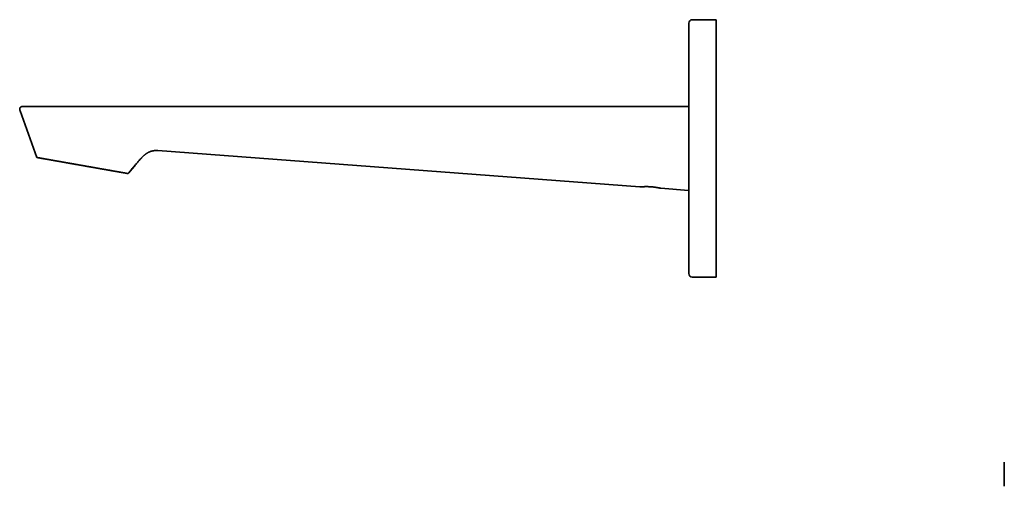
# Model space of a CAD drawing. Header units: millimetres. Extents: x 8 to 676, y 12 to 344.
# Tile 1 of 7: x 27 to 314, y 208 to 344. Entities that reach past the tile are written whole.
import ezdxf

# ---------------------------------------------------------------- set-up
doc = ezdxf.new("R2010")
doc.units = ezdxf.units.MM

msp = doc.modelspace()

# ---------------------------------------------------------------- linework, layer by layer
at = {"color": 7, "linetype": 'Continuous', "lineweight": 35}
for p, q in [((230.03, 344), (223.03, 344)), ((230.03, 269), (230.03, 344)), ((32.04, 303.84), (27.13, 317.44)), ((222.03, 318.27), (222.03, 318.27)), ((222.03, 317.97), (222.03, 318.02)), ((67.26, 305.85), (207.77, 295.33)), ((60.68, 301.62), (58.82, 299.38)), ((60.68, 301.62), (60.68, 301.62)), ((58.82, 299.38), (58.63, 299.16)), ((207.77, 295.33), (208.2, 295.3)), ((213.89, 294.87), (222, 294.26)), ((223.03, 269), (230.03, 269)), ((314, 215.03), (314, 208.03))]:
    msp.add_line(p, q, dxfattribs=at)
for centre, start, end in [((223.03, 343), 90, 180), ((223.03, 270), 180, 270)]:
    msp.add_arc(centre, 1, start, end, dxfattribs=at)
for points, knots in [([(222.03, 270), (222.03, 270), (222.03, 270), (222.03, 270.01), (222.03, 270.03), (222.03, 270.06), (222.03, 270.09), (222.03, 270.13), (222.03, 270.18), (222.03, 270.24), (222.03, 270.29), (222.03, 270.36), (222.03, 270.42), (222.03, 270.48), (222.03, 270.53), (222.03, 270.56), (222.03, 270.59), (222.03, 270.62), (222.03, 270.66), (222.03, 270.7), (222.03, 270.73), (222.03, 270.79), (222.03, 270.88), (222.03, 270.99), (222.03, 271.11), (222.03, 271.23), (222.03, 271.37), (222.03, 271.5), (222.03, 271.65), (222.03, 271.8), (222.03, 271.97), (222.03, 272.1), (222.03, 272.19), (222.03, 272.24), (222.03, 272.29), (222.03, 272.34), (222.03, 272.4), (222.03, 272.45), (222.03, 272.51), (222.03, 272.61), (222.03, 272.76), (222.03, 272.96), (222.03, 273.16), (222.03, 273.38), (222.03, 273.6), (222.03, 273.82), (222.03, 274.06), (222.03, 274.29), (222.03, 274.51), (222.03, 274.73), (222.03, 274.96), (222.03, 275.15), (222.03, 275.31), (222.03, 275.44), (222.03, 275.56), (222.03, 275.69), (222.03, 275.82), (222.03, 275.99), (222.03, 276.21), (222.03, 276.48), (222.03, 276.75), (222.03, 277.02), (222.03, 277.3), (222.03, 277.59), (222.03, 277.87), (222.03, 278.16), (222.03, 278.47), (222.03, 278.81), (222.03, 279.17), (222.03, 279.54), (222.03, 279.92), (222.03, 280.3), (222.03, 280.67), (222.03, 281.03), (222.03, 281.37), (222.03, 281.71), (222.03, 282.06), (222.03, 282.41), (222.03, 282.76), (222.03, 283.12), (222.03, 283.48), (222.03, 283.84), (222.03, 284.2), (222.03, 284.57), (222.03, 284.94), (222.03, 285.26), (222.03, 285.52), (222.03, 285.72), (222.03, 285.92), (222.03, 286.12), (222.03, 286.32), (222.03, 286.6), (222.03, 286.96), (222.03, 287.4), (222.03, 287.84), (222.03, 288.29), (222.03, 288.74), (222.03, 289.19), (222.03, 289.64), (222.03, 290.08), (222.03, 290.51), (222.03, 290.92), (222.03, 291.33), (222.03, 291.73), (222.03, 292.11), (222.03, 292.39), (222.03, 292.58), (222.03, 292.67), (222.03, 292.77), (222.03, 292.87), (222.03, 292.97), (222.03, 293.19), (222.03, 293.53), (222.03, 294), (222.03, 294.46), (222.03, 294.93), (222.03, 295.4), (222.03, 295.87), (222.03, 296.34), (222.03, 296.81), (222.03, 297.28), (222.03, 297.75), (222.03, 298.23), (222.03, 298.71), (222.03, 299.09), (222.03, 299.37), (222.03, 299.56), (222.03, 299.75), (222.03, 299.93), (222.03, 300.11), (222.03, 300.29), (222.03, 300.47), (222.03, 300.77), (222.03, 301.19), (222.03, 301.73), (222.03, 302.28), (222.03, 302.82), (222.03, 303.37), (222.03, 303.9), (222.03, 304.43), (222.03, 304.95), (222.03, 305.46), (222.03, 305.98), (222.03, 306.5), (222.03, 307.02), (222.03, 307.55), (222.03, 308.07), (222.03, 308.59), (222.03, 309.12), (222.03, 309.64), (222.03, 310.16), (222.03, 310.66), (222.03, 311.14), (222.03, 311.59), (222.03, 312.05), (222.03, 312.41), (222.03, 312.68), (222.03, 312.86), (222.03, 313.04), (222.03, 313.22), (222.03, 313.41), (222.03, 313.6), (222.03, 313.79), (222.03, 314.08), (222.03, 314.46), (222.03, 314.95), (222.03, 315.43), (222.03, 315.92), (222.03, 316.4), (222.03, 316.87), (222.03, 317.35), (222.03, 317.84), (222.03, 318.32), (222.03, 318.69), (222.03, 318.95), (222.03, 319.09), (222.03, 319.23), (222.03, 319.37), (222.03, 319.51), (222.03, 319.65), (222.03, 319.79), (222.03, 320.05), (222.03, 320.42), (222.03, 320.89), (222.03, 321.37), (222.03, 321.84), (222.03, 322.3), (222.03, 322.77), (222.03, 323.23), (222.03, 323.66), (222.03, 324.08), (222.03, 324.48), (222.03, 324.87), (222.03, 325.2), (222.03, 325.46), (222.03, 325.67), (222.03, 325.87), (222.03, 326.07), (222.03, 326.27), (222.03, 326.54), (222.03, 326.87), (222.03, 327.26), (222.03, 327.65), (222.03, 328.03), (222.03, 328.41), (222.03, 328.78), (222.03, 329.14), (222.03, 329.51), (222.03, 329.89), (222.03, 330.28), (222.03, 330.7), (222.03, 331.11), (222.03, 331.52), (222.03, 331.92), (222.03, 332.29), (222.03, 332.64), (222.03, 332.97), (222.03, 333.29), (222.03, 333.61), (222.03, 333.92), (222.03, 334.23), (222.03, 334.53), (222.03, 334.82), (222.03, 335.11), (222.03, 335.4), (222.03, 335.68), (222.03, 335.96), (222.03, 336.18), (222.03, 336.37), (222.03, 336.51), (222.03, 336.64), (222.03, 336.78), (222.03, 336.92), (222.03, 337.1), (222.03, 337.33), (222.03, 337.61), (222.03, 337.87), (222.03, 338.13), (222.03, 338.39), (222.03, 338.64), (222.03, 338.88), (222.03, 339.1), (222.03, 339.31), (222.03, 339.51), (222.03, 339.7), (222.03, 339.88), (222.03, 340.05), (222.03, 340.16), (222.03, 340.24), (222.03, 340.28), (222.03, 340.32), (222.03, 340.36), (222.03, 340.4), (222.03, 340.49), (222.03, 340.62), (222.03, 340.79), (222.03, 340.96), (222.03, 341.12), (222.03, 341.27), (222.03, 341.42), (222.03, 341.56), (222.03, 341.69), (222.03, 341.82), (222.03, 341.94), (222.03, 342.05), (222.03, 342.16), (222.03, 342.24), (222.03, 342.3), (222.03, 342.33), (222.03, 342.37), (222.03, 342.4), (222.03, 342.44), (222.03, 342.47), (222.03, 342.5), (222.03, 342.55), (222.03, 342.61), (222.03, 342.69), (222.03, 342.76), (222.03, 342.82), (222.03, 342.87), (222.03, 342.91), (222.03, 342.94), (222.03, 342.97), (222.03, 342.99), (222.03, 343), (222.03, 343), (222.03, 343)], [0, 0, 0, 0, 0.004576, 0.009147, 0.013714, 0.018278, 0.022839, 0.0274, 0.03196, 0.03652, 0.040535, 0.044552, 0.048571, 0.052593, 0.054174, 0.055756, 0.057339, 0.058962, 0.06064, 0.062317, 0.063993, 0.065669, 0.070018, 0.074364, 0.078707, 0.083049, 0.087389, 0.091729, 0.09607, 0.100527, 0.104988, 0.109451, 0.110767, 0.112083, 0.1134, 0.114717, 0.116034, 0.117352, 0.118671, 0.11999, 0.124504, 0.129012, 0.133517, 0.138017, 0.142515, 0.14701, 0.151505, 0.156, 0.159956, 0.163914, 0.167873, 0.171835, 0.173912, 0.175989, 0.178067, 0.180147, 0.182228, 0.18431, 0.188442, 0.192568, 0.196691, 0.20081, 0.204927, 0.208968, 0.213008, 0.217048, 0.221087, 0.225897, 0.230709, 0.235524, 0.240344, 0.245169, 0.25, 0.254132, 0.258258, 0.262381, 0.2665, 0.270617, 0.274658, 0.278698, 0.282738, 0.286777, 0.290817, 0.294859, 0.298902, 0.302949, 0.305069, 0.307191, 0.309314, 0.311438, 0.313563, 0.31569, 0.320204, 0.324713, 0.329217, 0.333717, 0.338215, 0.342711, 0.347206, 0.351701, 0.355657, 0.359614, 0.363574, 0.367536, 0.371025, 0.374516, 0.375431, 0.376347, 0.377262, 0.378178, 0.379094, 0.38001, 0.384358, 0.388701, 0.39304, 0.397375, 0.401708, 0.405962, 0.410216, 0.414469, 0.418723, 0.422978, 0.427236, 0.431497, 0.435762, 0.437438, 0.439116, 0.440794, 0.442431, 0.444014, 0.445595, 0.447176, 0.448757, 0.453542, 0.458325, 0.463104, 0.467882, 0.472659, 0.477437, 0.481943, 0.486451, 0.490963, 0.495479, 0.5, 0.504576, 0.509146, 0.513713, 0.518277, 0.522838, 0.527399, 0.531959, 0.536519, 0.540534, 0.544551, 0.54857, 0.552593, 0.554174, 0.555756, 0.557338, 0.558962, 0.56064, 0.562317, 0.563993, 0.565669, 0.570018, 0.574364, 0.578707, 0.583049, 0.587389, 0.591729, 0.59607, 0.600527, 0.604988, 0.609451, 0.610767, 0.612083, 0.6134, 0.614717, 0.616034, 0.617352, 0.618671, 0.61999, 0.624504, 0.629012, 0.633517, 0.638017, 0.642515, 0.64701, 0.651505, 0.656, 0.659956, 0.663914, 0.667873, 0.671835, 0.673912, 0.675989, 0.678067, 0.680147, 0.682228, 0.68431, 0.688442, 0.692568, 0.696691, 0.70081, 0.704927, 0.708968, 0.713008, 0.717048, 0.721087, 0.725897, 0.730709, 0.735524, 0.740344, 0.745169, 0.75, 0.754132, 0.758258, 0.762381, 0.7665, 0.770617, 0.774658, 0.778698, 0.782738, 0.786777, 0.790817, 0.794859, 0.798902, 0.802949, 0.805069, 0.807191, 0.809314, 0.811438, 0.813563, 0.81569, 0.820204, 0.824713, 0.829217, 0.833717, 0.838215, 0.842711, 0.847206, 0.851701, 0.855657, 0.859614, 0.863574, 0.867536, 0.871025, 0.874516, 0.875431, 0.876347, 0.877262, 0.878178, 0.879094, 0.88001, 0.884358, 0.888701, 0.89304, 0.897375, 0.901708, 0.905962, 0.910216, 0.914469, 0.918723, 0.922978, 0.927236, 0.931497, 0.935762, 0.937438, 0.939116, 0.940794, 0.942432, 0.944014, 0.945596, 0.947177, 0.948757, 0.953543, 0.958326, 0.963105, 0.967883, 0.97266, 0.977438, 0.981944, 0.986452, 0.990964, 0.995479, 1, 1, 1, 1]), ([(28.14, 318.74), (28.13, 318.74), (28.12, 318.74), (28.11, 318.74), (28.1, 318.74), (28.09, 318.74), (28.08, 318.74), (28.07, 318.74), (28.06, 318.74), (28.05, 318.74), (28.05, 318.74), (28.04, 318.74), (28.04, 318.74), (28.03, 318.74), (28.02, 318.74), (28.01, 318.74), (27.99, 318.74), (27.96, 318.73), (27.93, 318.73), (27.88, 318.73), (27.81, 318.72), (27.73, 318.71), (27.65, 318.69), (27.57, 318.66), (27.5, 318.64), (27.42, 318.6), (27.36, 318.57), (27.3, 318.52), (27.24, 318.48), (27.2, 318.43), (27.17, 318.39), (27.14, 318.35), (27.11, 318.29), (27.08, 318.23), (27.06, 318.16), (27.04, 318.1), (27.04, 318.05), (27.03, 318.02), (27.03, 317.98), (27.03, 317.94), (27.03, 317.91), (27.04, 317.86), (27.04, 317.82), (27.04, 317.78), (27.05, 317.74), (27.06, 317.69), (27.07, 317.63), (27.09, 317.57), (27.11, 317.51), (27.13, 317.46), (27.13, 317.44)], [0, 0, 0, 0, 0.027148, 0.051598, 0.073351, 0.092412, 0.10879, 0.122495, 0.13355, 0.141998, 0.147939, 0.150057, 0.151717, 0.154802, 0.157875, 0.162698, 0.171298, 0.186637, 0.200394, 0.214708, 0.248484, 0.284945, 0.321608, 0.357232, 0.391955, 0.425659, 0.458405, 0.490935, 0.523181, 0.54695, 0.570748, 0.594848, 0.618937, 0.650987, 0.683092, 0.714672, 0.730177, 0.7455, 0.760641, 0.775661, 0.792412, 0.81185, 0.828318, 0.84652, 0.866574, 0.888612, 0.91279, 0.939281, 0.96828, 1, 1, 1, 1]), ([(28.14, 318.74), (28.14, 318.74), (28.13, 318.74), (28.13, 318.74), (28.14, 318.74), (28.15, 318.74), (28.17, 318.74), (28.2, 318.74), (28.23, 318.74), (28.28, 318.74), (28.32, 318.74), (28.37, 318.74), (28.43, 318.74), (28.5, 318.74), (28.57, 318.74), (28.64, 318.74), (28.72, 318.74), (28.81, 318.74), (28.9, 318.74), (29, 318.74), (29.1, 318.74), (29.21, 318.74), (29.33, 318.74), (29.45, 318.74), (29.58, 318.74), (29.71, 318.74), (29.86, 318.74), (30.01, 318.74), (30.17, 318.74), (30.34, 318.74), (30.51, 318.74), (30.68, 318.74), (30.85, 318.74), (31.03, 318.74), (31.21, 318.74), (31.4, 318.74), (31.59, 318.74), (31.79, 318.74), (31.99, 318.74), (32.2, 318.74), (32.41, 318.74), (32.62, 318.74), (32.84, 318.74), (33.06, 318.74), (33.29, 318.74), (33.54, 318.74), (33.79, 318.74), (34.05, 318.74), (34.31, 318.74), (34.58, 318.74), (34.84, 318.74), (35.11, 318.74), (35.37, 318.74), (35.64, 318.74), (35.91, 318.74), (36.19, 318.74), (36.46, 318.74), (36.74, 318.74), (37.03, 318.74), (37.31, 318.74), (37.6, 318.74), (37.89, 318.74), (38.18, 318.74), (38.48, 318.74), (38.78, 318.74), (39.09, 318.74), (39.42, 318.74), (39.75, 318.74), (40.08, 318.74), (40.41, 318.74), (40.73, 318.74), (41.06, 318.74), (41.37, 318.74), (41.69, 318.74), (42.02, 318.74), (42.34, 318.74), (42.66, 318.74), (42.99, 318.74), (43.31, 318.74), (43.64, 318.74), (43.96, 318.74), (44.29, 318.74), (44.61, 318.74), (44.94, 318.74), (45.15, 318.74), (45.26, 318.74)], [0, 0, 0, 0, 0.007017, 0.018773, 0.030545, 0.04323, 0.055899, 0.068556, 0.081206, 0.093854, 0.106505, 0.11844, 0.130385, 0.142346, 0.154319, 0.166267, 0.178204, 0.190133, 0.202058, 0.213984, 0.225915, 0.237642, 0.249381, 0.261136, 0.272912, 0.285612, 0.298292, 0.310957, 0.323611, 0.336261, 0.34891, 0.36084, 0.372778, 0.384728, 0.396696, 0.408662, 0.420613, 0.432551, 0.444481, 0.456408, 0.468334, 0.480051, 0.491777, 0.503514, 0.515267, 0.527947, 0.540612, 0.553267, 0.565916, 0.578565, 0.591218, 0.603157, 0.615108, 0.627076, 0.639058, 0.65102, 0.662966, 0.674901, 0.68683, 0.698755, 0.710683, 0.722402, 0.734131, 0.745873, 0.757631, 0.770325, 0.783001, 0.795663, 0.808317, 0.820967, 0.833618, 0.845551, 0.857494, 0.86945, 0.881414, 0.89334, 0.90526, 0.917177, 0.929095, 0.941019, 0.952952, 0.964685, 0.976434, 0.988205, 1, 1, 1, 1]), ([(45.26, 318.74), (45.31, 318.74), (45.39, 318.74), (45.53, 318.74), (45.67, 318.74), (45.82, 318.74), (45.97, 318.74), (46.13, 318.74), (46.28, 318.74), (46.43, 318.74), (46.64, 318.74), (46.82, 318.74), (46.99, 318.74), (47.09, 318.74), (47.19, 318.74), (47.31, 318.74), (47.43, 318.74), (47.55, 318.74), (47.68, 318.74), (47.82, 318.74), (47.96, 318.74), (48.1, 318.74), (48.35, 318.74), (48.61, 318.74), (48.88, 318.74), (49.05, 318.74), (49.23, 318.74), (49.42, 318.74), (49.59, 318.74), (49.76, 318.74), (49.92, 318.74), (50.09, 318.74), (50.27, 318.74), (50.44, 318.74), (51.25, 318.74), (52.71, 318.74), (54.39, 318.74), (55.66, 318.74), (56.51, 318.74), (57.36, 318.74), (58.21, 318.74), (59.35, 318.74), (60.76, 318.74), (62.33, 318.74), (63.38, 318.74), (63.87, 318.74), (63.92, 318.74), (63.93, 318.74), (63.94, 318.74), (63.97, 318.74), (64, 318.74), (64.04, 318.74), (64.08, 318.74), (64.13, 318.74), (64.19, 318.74), (64.25, 318.74), (64.32, 318.74), (64.39, 318.74), (64.47, 318.74), (64.56, 318.74), (64.65, 318.74), (64.75, 318.74), (64.86, 318.74), (64.97, 318.74), (65.09, 318.74), (65.21, 318.74), (65.34, 318.74), (65.48, 318.74), (65.62, 318.74), (65.77, 318.74), (65.93, 318.74), (66.09, 318.74), (66.26, 318.74), (66.44, 318.74), (66.62, 318.74), (66.81, 318.74), (67, 318.74), (67.2, 318.74), (67.41, 318.74), (67.62, 318.74), (67.84, 318.74), (68.06, 318.74), (68.29, 318.74), (68.53, 318.74), (68.77, 318.74), (69.02, 318.74), (69.28, 318.74), (69.54, 318.74), (69.81, 318.74), (70.09, 318.74), (70.37, 318.74), (70.66, 318.74), (70.96, 318.74), (71.26, 318.74), (71.57, 318.74), (71.88, 318.74), (72.21, 318.74), (72.54, 318.74), (72.9, 318.74), (73.28, 318.74), (73.66, 318.74), (74.05, 318.74), (74.44, 318.74), (74.84, 318.74), (75.24, 318.74), (75.64, 318.74), (76.05, 318.74), (76.47, 318.74), (76.88, 318.74), (77.28, 318.74), (77.66, 318.74), (77.96, 318.74), (78.15, 318.74), (78.26, 318.74), (78.38, 318.74), (78.54, 318.74), (78.7, 318.74), (78.87, 318.74), (79.05, 318.74), (79.23, 318.74), (79.43, 318.74), (79.62, 318.74), (79.83, 318.74), (80.04, 318.74), (80.26, 318.74), (80.49, 318.74), (80.72, 318.74), (80.96, 318.74), (81.21, 318.74), (81.47, 318.74), (81.73, 318.74), (82.01, 318.74), (82.28, 318.74), (82.57, 318.74), (82.86, 318.74), (83.15, 318.74), (83.46, 318.74), (83.78, 318.74), (84.1, 318.74), (84.43, 318.74), (84.77, 318.74), (85.12, 318.74), (85.47, 318.74), (85.83, 318.74), (86.2, 318.74), (86.58, 318.74), (86.96, 318.74), (87.35, 318.74), (87.75, 318.74), (88.15, 318.74), (88.55, 318.74), (88.97, 318.74), (89.39, 318.74), (89.82, 318.74), (90.26, 318.74), (90.71, 318.74), (91.17, 318.74), (91.64, 318.74), (92.11, 318.74), (92.59, 318.74), (93.08, 318.74), (93.57, 318.74), (94.07, 318.74), (94.58, 318.74), (95.1, 318.74), (95.63, 318.74), (96.14, 318.74), (96.65, 318.74), (97.15, 318.74), (97.66, 318.74), (98.17, 318.74), (98.69, 318.74), (99.21, 318.74), (99.73, 318.74), (100.25, 318.74), (100.78, 318.74), (101.29, 318.74), (101.78, 318.74), (102.24, 318.74), (102.63, 318.74), (103.49, 318.74), (105.33, 318.74), (109.09, 318.74), (115.8, 318.74), (127.78, 318.74), (150.74, 318.74), (183.1, 318.74), (209.05, 318.74), (222.03, 318.74)], [0, 0, 0, 0, 0.0007253, 0.0014876, 0.0022871, 0.0031238, 0.0039975, 0.0049084, 0.0057408, 0.0066019, 0.0074917, 0.0092008, 0.0097308, 0.0102997, 0.0109074, 0.0115539, 0.0122393, 0.0129635, 0.0136818, 0.0144347, 0.0152221, 0.016044, 0.0169004, 0.0194959, 0.0204593, 0.0213971, 0.0224802, 0.0235269, 0.0245374, 0.0254089, 0.0263548, 0.0273311, 0.0283074, 0.0292837, 0.0302599, 0.0421482, 0.0540339, 0.0587872, 0.0635971, 0.0684218, 0.0732591, 0.0781128, 0.0876472, 0.0971817, 0.1047926, 0.1054899, 0.1055189, 0.1055615, 0.1056711, 0.105824, 0.1060005, 0.1062126, 0.1064605, 0.1067441, 0.1070634, 0.1074118, 0.1077946, 0.1082118, 0.1086635, 0.1091588, 0.1096898, 0.1102565, 0.1108589, 0.111497, 0.1121585, 0.1128545, 0.1135848, 0.1143497, 0.1151656, 0.1160174, 0.1169051, 0.1178286, 0.118788, 0.1197832, 0.1208143, 0.121879, 0.1229793, 0.1241153, 0.1252871, 0.1264945, 0.1277152, 0.1289703, 0.1302598, 0.1315838, 0.1329703, 0.1343926, 0.1358509, 0.137345, 0.1388749, 0.1404408, 0.1420424, 0.14368, 0.1453534, 0.1470627, 0.1488079, 0.1505889, 0.1524058, 0.1542585, 0.1563379, 0.1584608, 0.160627, 0.1628366, 0.1650897, 0.1672982, 0.1695469, 0.1718358, 0.1741649, 0.1765341, 0.1789435, 0.181097, 0.1832816, 0.1854973, 0.1860832, 0.1865188, 0.1873544, 0.1882318, 0.1891511, 0.1901121, 0.1911149, 0.1921596, 0.193246, 0.1943742, 0.1955443, 0.1967561, 0.197987, 0.1992582, 0.2005697, 0.2019216, 0.2033394, 0.2047991, 0.2063005, 0.2078438, 0.2094288, 0.2110263, 0.212664, 0.2143421, 0.2160605, 0.2178555, 0.2196925, 0.2215715, 0.2234925, 0.2254554, 0.2274604, 0.2295073, 0.2315916, 0.2337177, 0.2358856, 0.2380953, 0.2403468, 0.2425988, 0.2448911, 0.2472237, 0.2495966, 0.2520596, 0.2545645, 0.2571114, 0.2597003, 0.2623311, 0.265004, 0.2677188, 0.2704756, 0.2732744, 0.2761152, 0.278998, 0.2819227, 0.2848894, 0.2878982, 0.290693, 0.2935232, 0.2963886, 0.2992893, 0.3022253, 0.3051965, 0.3081117, 0.31106, 0.3140415, 0.3170562, 0.3197366, 0.3224426, 0.3248452, 0.3263337, 0.3370094, 0.3560731, 0.3901155, 0.4509055, 0.559459, 0.7797297, 1, 1, 1, 1]), ([(222.03, 318.66), (222.03, 318.66), (222.03, 318.68), (222.03, 318.7), (222.03, 318.71), (222.03, 318.73), (222.03, 318.73), (222.03, 318.74), (222.03, 318.74), (222.03, 318.74)], [0, 0, 0, 0, 0.0640087, 0.230286, 0.39732, 0.5473218, 0.697904, 0.8487288, 1, 1, 1, 1]), ([(222.03, 318.53), (222.03, 318.54), (222.03, 318.57), (222.03, 318.59), (222.03, 318.6)], [0, 0, 0, 0, 0.488722, 1, 1, 1, 1]), ([(222.03, 318.09), (222.03, 318.1), (222.03, 318.13), (222.03, 318.16), (222.03, 318.18), (222.03, 318.18)], [0, 0, 0, 0, 0.293169, 0.873539, 1, 1, 1, 1]), ([(222.03, 317.56), (222.03, 317.58), (222.03, 317.63), (222.03, 317.67), (222.03, 317.69)], [0, 0, 0, 0, 0.499262, 1, 1, 1, 1]), ([(60.68, 301.62), (60.77, 301.72), (60.94, 301.92), (61.2, 302.23), (61.45, 302.53), (61.71, 302.83), (61.97, 303.13), (62.2, 303.38), (62.4, 303.6), (62.58, 303.79), (62.76, 303.97), (62.94, 304.14), (63.12, 304.31), (63.31, 304.48), (63.49, 304.63), (63.66, 304.77), (63.84, 304.9), (64.01, 305.02), (64.19, 305.14), (64.36, 305.24), (64.52, 305.32), (64.67, 305.4), (64.82, 305.47), (64.98, 305.54), (65.13, 305.59), (65.29, 305.65), (65.45, 305.7), (65.61, 305.74), (65.78, 305.77), (65.95, 305.8), (66.11, 305.83), (66.27, 305.85), (66.43, 305.86), (66.59, 305.87), (66.75, 305.87), (66.92, 305.87), (67.09, 305.86), (67.21, 305.86), (67.26, 305.85)], [0, 0, 0, 0, 0.048836, 0.097551, 0.14604, 0.194199, 0.241928, 0.289134, 0.320599, 0.35179, 0.382701, 0.41333, 0.443678, 0.473753, 0.503566, 0.529922, 0.556114, 0.582175, 0.608148, 0.63408, 0.654464, 0.674889, 0.69539, 0.716002, 0.736766, 0.756608, 0.776667, 0.79699, 0.817623, 0.838616, 0.860019, 0.878731, 0.897815, 0.917306, 0.937236, 0.95764, 0.97855, 1, 1, 1, 1]), ([(58.63, 299.16), (58.63, 299.16), (58.63, 299.16), (58.62, 299.16), (58.6, 299.16), (58.58, 299.17), (58.55, 299.17), (58.51, 299.18), (58.47, 299.19), (58.42, 299.2), (58.36, 299.21), (58.3, 299.22), (58.23, 299.23), (58.16, 299.24), (58.09, 299.25), (58.03, 299.27), (57.96, 299.28), (57.88, 299.29), (57.79, 299.31), (57.68, 299.33), (57.57, 299.35), (57.45, 299.37), (57.32, 299.39), (57.18, 299.41), (57.03, 299.44), (56.9, 299.46), (56.77, 299.49), (56.65, 299.51), (56.53, 299.53), (56.41, 299.55), (56.28, 299.57), (56.16, 299.59), (56.05, 299.61), (55.94, 299.63), (55.83, 299.65), (55.7, 299.68), (55.54, 299.7), (55.34, 299.74), (55.14, 299.77), (54.94, 299.81), (54.72, 299.85), (54.51, 299.89), (54.29, 299.92), (54.07, 299.96), (53.84, 300), (53.61, 300.04), (53.37, 300.09), (53.15, 300.12), (52.95, 300.16), (52.76, 300.19), (52.57, 300.23), (52.39, 300.26), (52.22, 300.29), (52.06, 300.32), (51.9, 300.35), (51.71, 300.38), (51.51, 300.41), (51.29, 300.45), (51.07, 300.49), (50.84, 300.53), (50.61, 300.57), (50.38, 300.61), (50.15, 300.65), (49.92, 300.69), (49.69, 300.73), (49.45, 300.78), (49.22, 300.82), (49, 300.86), (48.8, 300.89), (48.62, 300.92), (48.44, 300.95), (48.23, 300.99), (47.98, 301.04), (47.69, 301.09), (47.4, 301.14), (47.1, 301.19), (46.8, 301.24), (46.49, 301.3), (46.17, 301.35), (45.89, 301.4), (45.63, 301.45), (45.41, 301.49), (45.18, 301.53), (44.95, 301.57), (44.73, 301.61), (44.52, 301.65), (44.32, 301.68), (44.15, 301.71), (43.97, 301.74), (43.76, 301.78), (43.5, 301.82), (43.2, 301.88), (42.9, 301.93), (42.61, 301.98), (42.31, 302.03), (42.02, 302.09), (41.73, 302.14), (41.44, 302.19), (41.16, 302.24), (40.87, 302.29), (40.59, 302.34), (40.33, 302.38), (40.1, 302.42), (39.9, 302.46), (39.69, 302.5), (39.5, 302.53), (39.3, 302.56), (39.11, 302.6), (38.92, 302.63), (38.71, 302.67), (38.48, 302.71), (38.24, 302.75), (37.99, 302.8), (37.75, 302.84), (37.51, 302.88), (37.27, 302.92), (37.03, 302.96), (36.79, 303.01), (36.56, 303.05), (36.33, 303.09), (36.11, 303.13), (35.9, 303.16), (35.69, 303.2), (35.49, 303.24), (35.3, 303.27), (35.1, 303.3), (34.91, 303.34), (34.72, 303.37), (34.54, 303.4), (34.37, 303.43), (34.23, 303.46), (34.11, 303.48), (33.99, 303.5), (33.87, 303.52), (33.76, 303.54), (33.66, 303.56), (33.57, 303.57), (33.49, 303.59), (33.41, 303.6), (33.31, 303.62), (33.21, 303.64), (33.09, 303.66), (32.97, 303.68), (32.86, 303.7), (32.76, 303.72), (32.67, 303.73), (32.58, 303.75), (32.5, 303.76), (32.43, 303.78), (32.36, 303.79), (32.3, 303.8), (32.25, 303.81), (32.21, 303.81), (32.17, 303.82), (32.14, 303.83), (32.12, 303.83), (32.09, 303.83), (32.08, 303.84), (32.06, 303.84), (32.05, 303.84), (32.04, 303.84), (32.04, 303.84), (32.04, 303.84)], [0, 0, 0, 0, 0.003587, 0.010772, 0.017956, 0.025173, 0.032391, 0.039608, 0.046756, 0.053905, 0.061053, 0.068234, 0.075416, 0.082596, 0.087956, 0.093315, 0.098681, 0.104046, 0.11107, 0.118094, 0.125132, 0.13217, 0.139675, 0.147179, 0.1547, 0.162222, 0.167643, 0.173064, 0.178485, 0.18392, 0.189356, 0.194791, 0.199014, 0.203237, 0.207463, 0.211689, 0.218899, 0.226109, 0.233319, 0.240562, 0.247806, 0.255049, 0.262224, 0.2694, 0.276575, 0.283783, 0.290991, 0.298199, 0.303579, 0.308959, 0.314345, 0.319731, 0.32427, 0.328809, 0.333352, 0.337895, 0.3439, 0.349906, 0.355912, 0.361937, 0.367962, 0.373987, 0.379912, 0.385837, 0.391762, 0.397705, 0.403648, 0.409591, 0.414021, 0.418452, 0.422886, 0.42732, 0.434366, 0.441413, 0.448474, 0.455535, 0.463063, 0.470591, 0.478135, 0.485679, 0.491119, 0.49656, 0.502, 0.507456, 0.512912, 0.518369, 0.522607, 0.526846, 0.531087, 0.535328, 0.542554, 0.549781, 0.557007, 0.564268, 0.57153, 0.57879, 0.585984, 0.593179, 0.600373, 0.607602, 0.614831, 0.622059, 0.627455, 0.63285, 0.638252, 0.643653, 0.648783, 0.653913, 0.659048, 0.664183, 0.671208, 0.678234, 0.685259, 0.692314, 0.699371, 0.706426, 0.713767, 0.721109, 0.728449, 0.735826, 0.743203, 0.75058, 0.757601, 0.764621, 0.771656, 0.77869, 0.78619, 0.79369, 0.801206, 0.808723, 0.81414, 0.819557, 0.824974, 0.830405, 0.835837, 0.841268, 0.845488, 0.849708, 0.853931, 0.858154, 0.865374, 0.872594, 0.879813, 0.887067, 0.894322, 0.901575, 0.90876, 0.915946, 0.923131, 0.930349, 0.937568, 0.944785, 0.950172, 0.95556, 0.960953, 0.966346, 0.971947, 0.977548, 0.983149, 0.988766, 0.994383, 1, 1, 1, 1]), ([(58.63, 299.16), (59.01, 299.61), (59.69, 300.42), (60.37, 301.24), (60.68, 301.62)], [0, 0, 0, 0, 0.5462042, 1, 1, 1, 1]), ([(208.2, 295.3), (208.2, 295.3), (208.2, 295.3), (208.21, 295.3), (208.22, 295.3), (208.24, 295.3), (208.27, 295.3), (208.29, 295.3), (208.32, 295.31), (208.36, 295.31), (208.4, 295.31), (208.45, 295.31), (208.52, 295.32), (208.58, 295.32), (208.64, 295.33), (208.7, 295.33), (208.77, 295.33), (208.85, 295.34), (208.93, 295.34), (209.04, 295.34), (209.14, 295.35), (209.23, 295.35), (209.33, 295.35), (209.43, 295.35), (209.55, 295.36), (209.66, 295.36), (209.76, 295.36), (209.87, 295.36), (210, 295.35), (210.12, 295.35), (210.24, 295.35), (210.35, 295.34), (210.47, 295.34), (210.6, 295.33), (210.74, 295.33), (210.87, 295.32), (210.98, 295.31), (211.09, 295.3), (211.21, 295.29), (211.32, 295.28), (211.44, 295.27), (211.57, 295.26), (211.71, 295.24), (211.84, 295.23), (211.96, 295.21), (212.08, 295.2), (212.2, 295.18), (212.32, 295.16), (212.43, 295.15), (212.54, 295.13), (212.65, 295.11), (212.76, 295.09), (212.87, 295.08), (212.96, 295.06), (213.05, 295.04), (213.14, 295.03), (213.22, 295.01), (213.31, 294.99), (213.39, 294.98), (213.47, 294.96), (213.54, 294.95), (213.6, 294.93), (213.65, 294.92), (213.69, 294.91), (213.73, 294.9), (213.78, 294.9), (213.81, 294.89), (213.84, 294.88), (213.86, 294.88), (213.88, 294.87), (213.89, 294.87), (213.89, 294.87), (213.89, 294.87), (213.89, 294.87)], [0, 0, 0, 0, 0.011247, 0.022494, 0.037683, 0.052882, 0.06807, 0.079615, 0.09116, 0.102923, 0.114687, 0.130577, 0.146478, 0.162368, 0.174446, 0.186524, 0.198785, 0.211047, 0.227598, 0.244162, 0.260715, 0.273288, 0.285861, 0.302226, 0.318591, 0.331839, 0.345094, 0.358343, 0.375104, 0.391866, 0.404617, 0.417372, 0.430123, 0.447741, 0.465358, 0.478446, 0.491539, 0.504627, 0.517969, 0.531316, 0.544659, 0.561239, 0.57782, 0.592748, 0.607676, 0.622689, 0.637499, 0.652396, 0.667294, 0.682381, 0.697467, 0.71275, 0.728033, 0.743415, 0.756619, 0.769828, 0.783031, 0.79949, 0.815947, 0.830821, 0.845694, 0.86068, 0.872603, 0.884532, 0.896455, 0.913003, 0.92955, 0.941908, 0.954272, 0.96663, 0.977752, 0.988878, 1, 1, 1, 1]), ([(222, 294.26), (222, 294.26), (222.01, 294.26), (222.03, 294.26), (222.03, 294.26)], [0, 0, 0, 0, 0.499999, 1, 1, 1, 1])]:
    msp.add_open_spline(points, degree=3, knots=knots, dxfattribs=at)

doc.saveas('drawing.dxf')
